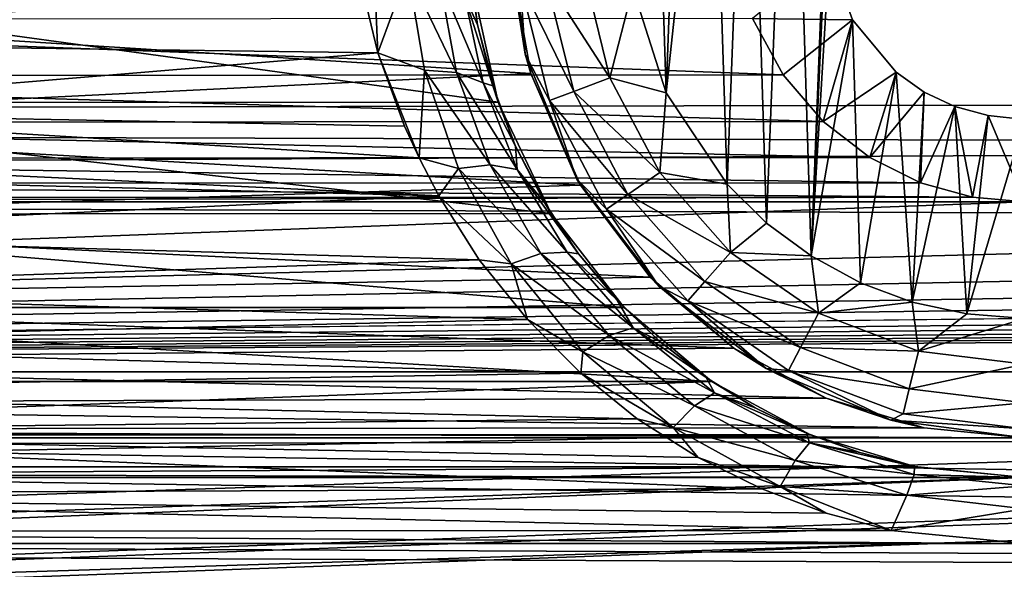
# Model space of a CAD drawing. Header units: metres. Extents: x -95 to 103, y -12 to 12.
# Tile 97 of 256: x -76.73 to -74.25, y 5.51 to 6.89. Entities that reach past the tile are written whole.
import ezdxf

# ---------------------------------------------------------------- set-up
doc = ezdxf.new("R2010")
doc.units = ezdxf.units.M
doc.layers.add('solid_P74500', color=7, linetype='CONTINUOUS')
doc.layers.add('solid_P74500_01', color=7, linetype='CONTINUOUS')

msp = doc.modelspace()

# ---------------------------------------------------------------- linework, layer by layer
at = {"layer": 'solid_P74500'}
for points in [[(-12.2, 5.05, 0.5), (-11.7, 9.776363, 0.5), (-88, 9.776363, 0.5)], [(-12.2, 5.05, 0.5), (-88, 9.776363, 0.5), (-88, 5.05, 0.5)], [(-74.668503, 8.022584, -11.8), (-74.736984, 6.296785, -11.8), (-74.788025, 7.948541, -11.8)], [(-74.668503, 8.022584, -11.8), (-74.69928, 7.137952, -11.8), (-74.736984, 6.296785, -11.8)], [(-74.788025, 7.948541, -11.8), (-74.849243, 6.379436, -11.8), (-74.894638, 7.859296, -11.8)], [(-74.788025, 7.948541, -11.8), (-74.736984, 6.296785, -11.8), (-74.849243, 6.379436, -11.8)], [(-74.894638, 7.859296, -11.8), (-74.948105, 6.47681, -11.8), (-74.988884, 7.75403, -11.8)], [(-74.894638, 7.859296, -11.8), (-74.849243, 6.379436, -11.8), (-74.948105, 6.47681, -11.8)], [(-84.20311, 5.444916, -1.8), (-85.675003, 7.792304, -1.8), (-14.325, 7.792304, -1.8)], [(-83.957001, 5.406663, -1.8), (-84.20311, 5.444916, -1.8), (-14.325, 7.792304, -1.8)], [(-83.736336, 5.295372, -1.8), (-83.957001, 5.406663, -1.8), (-14.325, 7.792304, -1.8)], [(-83.736336, 5.295372, -1.8), (-14.325, 7.792304, -1.8), (-79.20311, 5.444916, -1.8)], [(-78.957001, 5.406663, -1.8), (-79.20311, 5.444916, -1.8), (-14.325, 7.792304, -1.8)], [(-78.736336, 5.295372, -1.8), (-78.957001, 5.406663, -1.8), (-14.325, 7.792304, -1.8)], [(-78.736336, 5.295372, -1.8), (-14.325, 7.792304, -1.8), (-74.20311, 5.444916, -1.8)], [(-74.988884, 7.75403, -11.8), (-74.948105, 6.47681, -11.8), (-75.101097, 6.706655, -11.8)], [(-74.988884, 7.75403, -11.8), (-75.101097, 6.706655, -11.8), (-75.066879, 7.638491, -11.8)], [(-75.066879, 7.638491, -11.8), (-75.101097, 6.706655, -11.8), (-75.127319, 7.51358, -11.8)], [(-75.127319, 7.51358, -11.8), (-75.101097, 6.706655, -11.8), (-75.185356, 6.969674, -11.8)], [(92.5, 6.975814, 10.372194), (-94.018356, 7.447287, 10.039319), (-94.018356, 6.639937, 10.59062)], [(-75.5, 7.14, -11.5), (-75.455704, 6.803535, -11.5), (-75.498337, 7.079858, -6.919943)], [(-75.467941, 6.986044, -11.614588), (-75.455704, 6.803535, -11.5), (-75.5, 7.14, -11.5)], [(-74.736984, 6.296785, -11.8), (-74.69928, 7.137952, -11.8), (-74.691772, 7.050595, -11.8)], [(-77.920128, 6.912104, -7.087512), (-75.498337, 7.079858, -6.919943), (-75.441574, 6.754933, -7.237463)], [(-75.455704, 6.803535, -11.5), (-75.441574, 6.754933, -7.237463), (-75.498337, 7.079858, -6.919943)], [(-75.836555, 7.059978, -10.31118), (-75.826172, 6.807505, -10.483696), (-75.871651, 6.995722, -10.359048)], [(-75.750786, 7.012084, -10.315185), (-75.826172, 6.807505, -10.483696), (-75.836555, 7.059978, -10.31118)], [(-75.608536, 6.951431, -10.188554), (-75.595856, 7.032367, -9.985543), (-75.57518, 6.877535, -10.115139)], [(-75.57518, 6.877535, -10.115139), (-75.595856, 7.032367, -9.985543), (-75.592743, 6.998838, -9.125035)], [(-74.63266, 6.88986, -11.8), (-74.691772, 7.050595, -11.8), (-74.883789, 6.893729, -5.307212)], [(-74.736984, 6.296785, -11.8), (-74.691772, 7.050595, -11.8), (-74.63266, 6.88986, -11.8)], [(-75.871651, 6.995722, -10.359048), (-77.568153, 6.830747, -10.468567), (-77.527473, 7.01674, -10.344823)], [(-75.750786, 7.012084, -10.315185), (-75.708992, 6.764045, -10.49017), (-75.826172, 6.807505, -10.483696)], [(-75.627998, 6.758184, -10.437667), (-75.708992, 6.764045, -10.49017), (-75.750786, 7.012084, -10.315185)], [(-75.671288, 6.991528, -10.264101), (-75.627998, 6.758184, -10.437667), (-75.750786, 7.012084, -10.315185)], [(-75.403374, 6.993884, -11.712049), (-75.306679, 7.005625, -11.777164), (-75.242363, 6.744685, -11.777164)], [(-75.185356, 6.969674, -11.8), (-75.242363, 6.744685, -11.777164), (-75.306679, 7.005625, -11.777164)], [(-75.523224, 6.683096, -9.358751), (-77.807381, 6.99762, -9.125969), (-77.877129, 6.682053, -9.359496)], [(-75.523224, 6.683096, -9.358751), (-75.592743, 6.998838, -9.125035), (-77.807381, 6.99762, -9.125969)], [(-75.871651, 6.995722, -10.359048), (-75.826172, 6.807505, -10.483696), (-77.568153, 6.830747, -10.468567)], [(-75.560867, 6.731433, -10.36002), (-75.627998, 6.758184, -10.437667), (-75.671288, 6.991528, -10.264101)], [(-75.608536, 6.951431, -10.188554), (-75.560867, 6.731433, -10.36002), (-75.671288, 6.991528, -10.264101)], [(-75.57518, 6.877535, -10.115139), (-75.592743, 6.998838, -9.125035), (-75.523224, 6.683096, -9.358751)], [(-75.403374, 6.993884, -11.712049), (-75.333443, 6.710143, -11.712049), (-75.467941, 6.986044, -11.614588)], [(-75.467941, 6.986044, -11.614588), (-75.394257, 6.687079, -11.614588), (-75.455704, 6.803535, -11.5)], [(-75.333443, 6.710143, -11.712049), (-75.394257, 6.687079, -11.614588), (-75.467941, 6.986044, -11.614588)], [(-75.403374, 6.993884, -11.712049), (-75.242363, 6.744685, -11.777164), (-75.333443, 6.710143, -11.712049)], [(92.5, 6.152128, 10.880493), (92.5, 6.975814, 10.372194), (-94.018356, 6.639937, 10.59062)], [(-75.185356, 6.969674, -11.8), (-75.101097, 6.706655, -11.8), (-75.242363, 6.744685, -11.777164)], [(-75.608536, 6.951431, -10.188554), (-75.57518, 6.877535, -10.115139), (-75.536766, 6.723989, -10.236818)], [(-75.608536, 6.951431, -10.188554), (-75.536766, 6.723989, -10.236818), (-75.560867, 6.731433, -10.36002)], [(-78.004631, 6.629024, -7.352973), (-77.920128, 6.912104, -7.087512), (-75.441574, 6.754933, -7.237463)], [(-74.807297, 6.752329, -5.485987), (-78.517288, 6.891102, -5.310623), (-78.59462, 6.74956, -5.489393)], [(-74.807297, 6.752329, -5.485987), (-74.883789, 6.893729, -5.307212), (-78.517288, 6.891102, -5.310623)], [(-74.63266, 6.88986, -11.8), (-74.883789, 6.893729, -5.307212), (-74.807297, 6.752329, -5.485987)], [(-74.63266, 6.88986, -11.8), (-74.807297, 6.752329, -5.485987), (-74.706543, 6.634699, -5.627678)], [(-74.736984, 6.296785, -11.8), (-74.63266, 6.88986, -11.8), (-74.612869, 6.229263, -11.8)], [(-74.523323, 6.759008, -11.8), (-74.63266, 6.88986, -11.8), (-74.706543, 6.634699, -5.627678)], [(-74.612869, 6.229263, -11.8), (-74.63266, 6.88986, -11.8), (-74.523323, 6.759008, -11.8)], [(-75.536766, 6.723989, -10.236818), (-75.57518, 6.877535, -10.115139), (-75.523224, 6.683096, -9.358751)], [(-75.826172, 6.807505, -10.483696), (-77.62426, 6.65851, -10.578953), (-77.568153, 6.830747, -10.468567)], [(-75.826172, 6.807505, -10.483696), (-75.758583, 6.622798, -10.601346), (-77.62426, 6.65851, -10.578953)], [(-75.826172, 6.807505, -10.483696), (-75.722321, 6.543038, -10.650759), (-75.758583, 6.622798, -10.601346)], [(-75.708992, 6.764045, -10.49017), (-75.722321, 6.543038, -10.650759), (-75.826172, 6.807505, -10.483696)], [(-75.455704, 6.803535, -11.5), (-75.325836, 6.49, -11.5), (-75.441574, 6.754933, -7.237463)], [(-75.394257, 6.687079, -11.614588), (-75.325836, 6.49, -11.5), (-75.455704, 6.803535, -11.5)], [(-75.708992, 6.764045, -10.49017), (-75.623505, 6.516302, -10.653584), (-75.722321, 6.543038, -10.650759)], [(-75.543968, 6.526021, -10.59945), (-75.623505, 6.516302, -10.653584), (-75.708992, 6.764045, -10.49017)], [(-75.627998, 6.758184, -10.437667), (-75.543968, 6.526021, -10.59945), (-75.708992, 6.764045, -10.49017)], [(-75.47541, 6.514107, -10.519395), (-75.543968, 6.526021, -10.59945), (-75.627998, 6.758184, -10.437667)], [(-75.560867, 6.731433, -10.36002), (-75.47541, 6.514107, -10.519395), (-75.627998, 6.758184, -10.437667)], [(-74.523323, 6.759008, -11.8), (-74.706543, 6.634699, -5.627678), (-74.588951, 6.543865, -5.733047)], [(-74.612869, 6.229263, -11.8), (-74.523323, 6.759008, -11.8), (-74.482491, 6.180984, -11.8)], [(-74.452332, 6.70834, -11.8), (-74.523323, 6.759008, -11.8), (-74.588951, 6.543865, -5.733047)], [(-74.482491, 6.180984, -11.8), (-74.523323, 6.759008, -11.8), (-74.452332, 6.70834, -11.8)], [(-74.706543, 6.634699, -5.627678), (-78.59462, 6.74956, -5.489393), (-78.696159, 6.632159, -5.630672)], [(-74.706543, 6.634699, -5.627678), (-74.807297, 6.752329, -5.485987), (-78.59462, 6.74956, -5.489393)], [(-78.004631, 6.629024, -7.352973), (-75.441574, 6.754933, -7.237463), (-75.316521, 6.474358, -7.489505)], [(-75.325836, 6.49, -11.5), (-75.316521, 6.474358, -7.489505), (-75.441574, 6.754933, -7.237463)], [(-75.333443, 6.710143, -11.712049), (-75.242363, 6.744685, -11.777164), (-75.11747, 6.506719, -11.777164)], [(-75.101097, 6.706655, -11.8), (-75.11747, 6.506719, -11.777164), (-75.242363, 6.744685, -11.777164)], [(-75.560867, 6.731433, -10.36002), (-75.536766, 6.723989, -10.236818), (-75.480057, 6.573035, -10.353318)], [(-75.560867, 6.731433, -10.36002), (-75.480057, 6.573035, -10.353318), (-75.47541, 6.514107, -10.519395)], [(-75.480057, 6.573035, -10.353318), (-75.536766, 6.723989, -10.236818), (-75.523224, 6.683096, -9.358751)], [(-75.333443, 6.710143, -11.712049), (-75.197632, 6.451383, -11.712049), (-75.394257, 6.687079, -11.614588)], [(-75.333443, 6.710143, -11.712049), (-75.11747, 6.506719, -11.777164), (-75.197632, 6.451383, -11.712049)], [(-74.452332, 6.70834, -11.8), (-74.588951, 6.543865, -5.733047), (-74.462196, 6.480899, -5.804132)], [(-74.482491, 6.180984, -11.8), (-74.452332, 6.70834, -11.8), (-74.375313, 6.672145, -11.8)], [(-74.375313, 6.672145, -11.8), (-74.452332, 6.70834, -11.8), (-74.462196, 6.480899, -5.804132)], [(-75.394257, 6.687079, -11.614588), (-75.25116, 6.414437, -11.614588), (-75.325836, 6.49, -11.5)], [(-75.197632, 6.451383, -11.712049), (-75.25116, 6.414437, -11.614588), (-75.394257, 6.687079, -11.614588)], [(-75.101097, 6.706655, -11.8), (-74.948105, 6.47681, -11.8), (-75.11747, 6.506719, -11.777164)], [(-75.390419, 6.403175, -9.552453), (-77.877129, 6.682053, -9.359496), (-78.010277, 6.402062, -9.553198)], [(-75.390419, 6.403175, -9.552453), (-75.523224, 6.683096, -9.358751), (-77.877129, 6.682053, -9.359496)], [(-75.722321, 6.543038, -10.650759), (-77.674744, 6.542895, -10.650846), (-77.62426, 6.65851, -10.578953)], [(-75.758583, 6.622798, -10.601346), (-75.722321, 6.543038, -10.650759), (-77.62426, 6.65851, -10.578953)], [(-75.480057, 6.573035, -10.353318), (-75.523224, 6.683096, -9.358751), (-75.390419, 6.403175, -9.552453)], [(-74.482491, 6.180984, -11.8), (-74.375313, 6.672145, -11.8), (-74.345047, 6.15136, -11.8)], [(-74.375313, 6.672145, -11.8), (-74.462196, 6.480899, -5.804132), (-74.331429, 6.444363, -5.844672)], [(-74.291313, 6.649474, -11.8), (-74.375313, 6.672145, -11.8), (-74.331429, 6.444363, -5.844672)], [(-74.345047, 6.15136, -11.8), (-74.375313, 6.672145, -11.8), (-74.291313, 6.649474, -11.8)], [(92.5, 6.152128, 10.880493), (-94.018356, 6.639937, 10.59062), (-94.018356, 5.791973, 11.077141)], [(-74.588951, 6.543865, -5.733047), (-74.706543, 6.634699, -5.627678), (-78.696159, 6.632159, -5.630672)], [(-74.345047, 6.15136, -11.8), (-74.291313, 6.649474, -11.8), (-74.199997, 6.64, -11.8)], [(-74.345047, 6.15136, -11.8), (-74.199997, 6.64, -11.8), (-74.199997, 6.14, -11.8)], [(-74.291313, 6.649474, -11.8), (-74.331429, 6.444363, -5.844672), (-74.199997, 6.432491, -5.857735)], [(-74.199997, 6.64, -11.8), (-74.291313, 6.649474, -11.8), (-74.199997, 6.432491, -5.857735)], [(-74.588951, 6.543865, -5.733047), (-78.696159, 6.632159, -5.630672), (-78.81414, 6.541955, -5.735227)], [(-78.140915, 6.386121, -7.564914), (-78.004631, 6.629024, -7.352973), (-75.316521, 6.474358, -7.489505)], [(-75.407066, 6.430777, -10.459955), (-75.480057, 6.573035, -10.353318), (-75.390419, 6.403175, -9.552453)], [(-75.47541, 6.514107, -10.519395), (-75.480057, 6.573035, -10.353318), (-75.407066, 6.430777, -10.459955)], [(-74.462196, 6.480899, -5.804132), (-78.81414, 6.541955, -5.735227), (-78.940697, 6.47981, -5.805347)], [(-74.462196, 6.480899, -5.804132), (-74.588951, 6.543865, -5.733047), (-78.81414, 6.541955, -5.735227)], [(-75.672836, 6.447643, -10.708777), (-77.696739, 6.499281, -10.677516), (-77.674744, 6.542895, -10.650846)], [(-75.722321, 6.543038, -10.650759), (-75.672836, 6.447643, -10.708777), (-77.674744, 6.542895, -10.650846)], [(-75.623505, 6.516302, -10.653584), (-75.672836, 6.447643, -10.708777), (-75.722321, 6.543038, -10.650759)], [(-75.623505, 6.516302, -10.653584), (-75.491226, 6.277105, -10.801663), (-75.672836, 6.447643, -10.708777)], [(-75.543968, 6.526021, -10.59945), (-75.41655, 6.302644, -10.745798), (-75.623505, 6.516302, -10.653584)], [(-75.41655, 6.302644, -10.745798), (-75.491226, 6.277105, -10.801663), (-75.623505, 6.516302, -10.653584)], [(-75.350128, 6.306349, -10.663183), (-75.41655, 6.302644, -10.745798), (-75.543968, 6.526021, -10.59945)], [(-75.47541, 6.514107, -10.519395), (-75.350128, 6.306349, -10.663183), (-75.543968, 6.526021, -10.59945)], [(-75.47541, 6.514107, -10.519395), (-75.407066, 6.430777, -10.459955), (-75.321304, 6.301743, -10.552735)], [(-75.47541, 6.514107, -10.519395), (-75.321304, 6.301743, -10.552735), (-75.350128, 6.306349, -10.663183)], [(-75.672836, 6.447643, -10.708777), (-77.784813, 6.350398, -10.766728), (-77.696739, 6.499281, -10.677516)], [(-75.325836, 6.49, -11.5), (-75.11924, 6.220761, -11.5), (-75.316521, 6.474358, -7.489505)], [(-75.25116, 6.414437, -11.614588), (-75.11924, 6.220761, -11.5), (-75.325836, 6.49, -11.5)], [(-75.197632, 6.451383, -11.712049), (-75.11747, 6.506719, -11.777164), (-74.939255, 6.305556, -11.777164)], [(-74.948105, 6.47681, -11.8), (-74.939255, 6.305556, -11.777164), (-75.11747, 6.506719, -11.777164)], [(-74.331429, 6.444363, -5.844672), (-78.940697, 6.47981, -5.805347), (-79.070061, 6.444089, -5.844973)], [(-74.331429, 6.444363, -5.844672), (-74.462196, 6.480899, -5.804132), (-78.940697, 6.47981, -5.805347)], [(-78.140915, 6.386121, -7.564914), (-75.316521, 6.474358, -7.489505), (-75.141518, 6.243505, -7.68301)], [(-75.11924, 6.220761, -11.5), (-75.141518, 6.243505, -7.68301), (-75.316521, 6.474358, -7.489505)], [(-74.948105, 6.47681, -11.8), (-74.849243, 6.379436, -11.8), (-74.939255, 6.305556, -11.777164)], [(-74.331429, 6.444363, -5.844672), (-79.070061, 6.444089, -5.844973), (-79.199997, 6.432491, -5.857735)], [(-74.199997, 6.432491, -5.857735), (-74.331429, 6.444363, -5.844672), (-79.199997, 6.432491, -5.857735)], [(-75.672836, 6.447643, -10.708777), (-75.570908, 6.286667, -10.804065), (-77.784813, 6.350398, -10.766728)], [(-75.491226, 6.277105, -10.801663), (-75.570908, 6.286667, -10.804065), (-75.672836, 6.447643, -10.708777)], [(-75.197632, 6.451383, -11.712049), (-75.003845, 6.232644, -11.712049), (-75.25116, 6.414437, -11.614588)], [(-75.197632, 6.451383, -11.712049), (-74.939255, 6.305556, -11.777164), (-75.003845, 6.232644, -11.712049)], [(-19.200001, 6.432491, -5.857735), (-85.675003, 6.005326, -6.294441), (-14.325, 6.005424, -6.294348)], [(-74.199997, 6.432491, -5.857735), (-79.199997, 6.432491, -5.857735), (-85.675003, 6.005326, -6.294441)], [(-69.199997, 6.432491, -5.857735), (-74.199997, 6.432491, -5.857735), (-85.675003, 6.005326, -6.294441)], [(-64.199997, 6.432491, -5.857735), (-69.199997, 6.432491, -5.857735), (-85.675003, 6.005326, -6.294441)], [(-59.200001, 6.432491, -5.857735), (-64.199997, 6.432491, -5.857735), (-85.675003, 6.005326, -6.294441)], [(-54.200001, 6.432491, -5.857735), (-59.200001, 6.432491, -5.857735), (-85.675003, 6.005326, -6.294441)], [(-49.200001, 6.432491, -5.857735), (-54.200001, 6.432491, -5.857735), (-85.675003, 6.005326, -6.294441)], [(-44.200001, 6.432491, -5.857735), (-49.200001, 6.432491, -5.857735), (-85.675003, 6.005326, -6.294441)], [(-39.200001, 6.432491, -5.857735), (-44.200001, 6.432491, -5.857735), (-85.675003, 6.005326, -6.294441)], [(-34.200001, 6.432491, -5.857735), (-39.200001, 6.432491, -5.857735), (-85.675003, 6.005326, -6.294441)], [(-29.200001, 6.432491, -5.857735), (-34.200001, 6.432491, -5.857735), (-85.675003, 6.005326, -6.294441)], [(-24.200001, 6.432491, -5.857735), (-29.200001, 6.432491, -5.857735), (-85.675003, 6.005326, -6.294441)], [(-19.200001, 6.432491, -5.857735), (-24.200001, 6.432491, -5.857735), (-85.675003, 6.005326, -6.294441)], [(-75.321304, 6.301743, -10.552735), (-75.407066, 6.430777, -10.459955), (-75.390419, 6.403175, -9.552453)], [(-75.25116, 6.414437, -11.614588), (-75.046974, 6.183962, -11.614588), (-75.11924, 6.220761, -11.5)], [(-75.003845, 6.232644, -11.712049), (-75.046974, 6.183962, -11.614588), (-75.25116, 6.414437, -11.614588)], [(-78.315552, 6.187242, -7.728406), (-78.140915, 6.386121, -7.564914), (-75.141518, 6.243505, -7.68301)], [(-75.206978, 6.167262, -9.706435), (-78.010277, 6.402062, -9.553198), (-78.193436, 6.16685, -9.706697)], [(-75.206978, 6.167262, -9.706435), (-75.390419, 6.403175, -9.552453), (-78.010277, 6.402062, -9.553198)], [(-75.321304, 6.301743, -10.552735), (-75.390419, 6.403175, -9.552453), (-75.206978, 6.167262, -9.706435)], [(-74.849243, 6.379436, -11.8), (-74.736984, 6.296785, -11.8), (-74.939255, 6.305556, -11.777164)], [(-75.570908, 6.286667, -10.804065), (-77.887215, 6.210558, -10.847994), (-77.784813, 6.350398, -10.766728)], [(-75.41655, 6.302644, -10.745798), (-75.244469, 6.096857, -10.872946), (-75.491226, 6.277105, -10.801663)], [(-75.350128, 6.306349, -10.663183), (-75.184219, 6.116067, -10.787799), (-75.41655, 6.302644, -10.745798)], [(-75.184219, 6.116067, -10.787799), (-75.244469, 6.096857, -10.872946), (-75.41655, 6.302644, -10.745798)], [(-75.350128, 6.306349, -10.663183), (-75.321304, 6.301743, -10.552735), (-75.22422, 6.185548, -10.633193)], [(-75.350128, 6.306349, -10.663183), (-75.22422, 6.185548, -10.633193), (-75.184219, 6.116067, -10.787799)], [(-75.22422, 6.185548, -10.633193), (-75.321304, 6.301743, -10.552735), (-75.206978, 6.167262, -9.706435)], [(-75.003845, 6.232644, -11.712049), (-74.939255, 6.305556, -11.777164), (-74.718079, 6.152889, -11.777164)], [(-74.736984, 6.296785, -11.8), (-74.718079, 6.152889, -11.777164), (-74.939255, 6.305556, -11.777164)], [(-74.736984, 6.296785, -11.8), (-74.612869, 6.229263, -11.8), (-74.718079, 6.152889, -11.777164)], [(-75.570908, 6.286667, -10.804065), (-75.449898, 6.137165, -10.889684), (-77.887215, 6.210558, -10.847994)], [(-75.491226, 6.277105, -10.801663), (-75.449898, 6.137165, -10.889684), (-75.570908, 6.286667, -10.804065)], [(-75.491226, 6.277105, -10.801663), (-75.31057, 6.056058, -10.930526), (-75.449898, 6.137165, -10.889684)], [(-75.244469, 6.096857, -10.872946), (-75.31057, 6.056058, -10.930526), (-75.491226, 6.277105, -10.801663)], [(-78.315552, 6.187242, -7.728406), (-75.141518, 6.243505, -7.68301), (-74.931427, 6.065162, -7.824565)], [(-75.11924, 6.220761, -11.5), (-74.931427, 6.065162, -7.824565), (-75.141518, 6.243505, -7.68301)], [(-75.11924, 6.220761, -11.5), (-74.849998, 6.014167, -11.5), (-74.931427, 6.065162, -7.824565)], [(-75.046974, 6.183962, -11.614588), (-74.849998, 6.014167, -11.5), (-75.11924, 6.220761, -11.5)], [(-75.003845, 6.232644, -11.712049), (-74.763344, 6.066637, -11.712049), (-75.046974, 6.183962, -11.614588)], [(-75.003845, 6.232644, -11.712049), (-74.718079, 6.152889, -11.777164), (-74.763344, 6.066637, -11.712049)], [(-74.612869, 6.229263, -11.8), (-74.482491, 6.180984, -11.8), (-74.718079, 6.152889, -11.777164)], [(-75.449898, 6.137165, -10.889684), (-78.00695, 6.077981, -10.922827), (-77.887215, 6.210558, -10.847994)], [(-78.516594, 6.034126, -7.848543), (-78.315552, 6.187242, -7.728406), (-74.931427, 6.065162, -7.824565)], [(-74.985962, 5.981413, -9.822051), (-78.193436, 6.16685, -9.706697), (-78.414436, 5.981127, -9.822226)], [(-74.985962, 5.981413, -9.822051), (-75.206978, 6.167262, -9.706435), (-78.193436, 6.16685, -9.706697)], [(-75.116959, 6.08208, -10.702791), (-75.22422, 6.185548, -10.633193), (-75.206978, 6.167262, -9.706435)], [(-75.184219, 6.116067, -10.787799), (-75.22422, 6.185548, -10.633193), (-75.116959, 6.08208, -10.702791)], [(-75.116959, 6.08208, -10.702791), (-75.206978, 6.167262, -9.706435), (-74.985962, 5.981413, -9.822051)], [(-75.046974, 6.183962, -11.614588), (-74.793571, 6.009048, -11.614588), (-74.849998, 6.014167, -11.5)], [(-74.763344, 6.066637, -11.712049), (-74.793571, 6.009048, -11.614588), (-75.046974, 6.183962, -11.614588)], [(-74.482491, 6.180984, -11.8), (-74.466789, 6.057589, -11.777164), (-74.718079, 6.152889, -11.777164)], [(-74.482491, 6.180984, -11.8), (-74.345047, 6.15136, -11.8), (-74.466789, 6.057589, -11.777164)], [(92.5, 5.292573, 11.32415), (92.5, 6.152128, 10.880493), (-94.018356, 5.791973, 11.077141)], [(-74.763344, 6.066637, -11.712049), (-74.718079, 6.152889, -11.777164), (-74.466789, 6.057589, -11.777164)], [(-74.345047, 6.15136, -11.8), (-74.199997, 6.14, -11.8), (-74.466789, 6.057589, -11.777164)], [(-74.199997, 6.14, -11.8), (-74.199997, 6.025195, -11.777164), (-74.466789, 6.057589, -11.777164)], [(-75.449898, 6.137165, -10.889684), (-75.315681, 6.002634, -10.964415), (-78.00695, 6.077981, -10.922827)], [(-75.31057, 6.056058, -10.930526), (-75.315681, 6.002634, -10.964415), (-75.449898, 6.137165, -10.889684)], [(-75.184219, 6.116067, -10.787799), (-74.979637, 5.953104, -10.889525), (-75.244469, 6.096857, -10.872946)], [(-75.184219, 6.116067, -10.787799), (-75.116959, 6.08208, -10.702791), (-75.000641, 5.991536, -10.762543)], [(-75.184219, 6.116067, -10.787799), (-75.000641, 5.991536, -10.762543), (-74.979637, 5.953104, -10.889525)], [(-75.244469, 6.096857, -10.872946), (-75.029587, 5.919773, -10.976953), (-75.31057, 6.056058, -10.930526)], [(-74.979637, 5.953104, -10.889525), (-75.029587, 5.919773, -10.976953), (-75.244469, 6.096857, -10.872946)], [(-78.516594, 6.034126, -7.848543), (-74.931427, 6.065162, -7.824565), (-74.699005, 5.939589, -7.920308)], [(-75.315681, 6.002634, -10.964415), (-78.139343, 5.956829, -10.989367), (-78.00695, 6.077981, -10.922827)], [(-75.000641, 5.991536, -10.762543), (-75.116959, 6.08208, -10.702791), (-74.985962, 5.981413, -9.822051)], [(-74.849998, 6.014167, -11.5), (-74.699005, 5.939589, -7.920308), (-74.931427, 6.065162, -7.824565)], [(-74.763344, 6.066637, -11.712049), (-74.490105, 5.963009, -11.712049), (-74.793571, 6.009048, -11.614588)], [(-74.763344, 6.066637, -11.712049), (-74.466789, 6.057589, -11.777164), (-74.490105, 5.963009, -11.712049)], [(-75.31057, 6.056058, -10.930526), (-75.083374, 5.865363, -11.036075), (-75.315681, 6.002634, -10.964415)], [(-75.029587, 5.919773, -10.976953), (-75.083374, 5.865363, -11.036075), (-75.31057, 6.056058, -10.930526)], [(-74.490105, 5.963009, -11.712049), (-74.466789, 6.057589, -11.777164), (-74.199997, 6.025195, -11.777164)], [(-78.735298, 5.925894, -7.930546), (-78.516594, 6.034126, -7.848543), (-74.699005, 5.939589, -7.920308)], [(-74.490105, 5.963009, -11.712049), (-74.199997, 6.025195, -11.777164), (-74.199997, 5.927784, -11.712049)], [(-84.210907, 5.401012, -6.820489), (-14.325, 6.005424, -6.294348), (-85.675003, 6.005326, -6.294441)], [(-84.210907, 5.401012, -6.820489), (-79.210907, 5.401012, -6.820489), (-14.325, 6.005424, -6.294348)], [(-79.210907, 5.401012, -6.820489), (-74.210907, 5.401012, -6.820489), (-14.325, 6.005424, -6.294348)], [(-75.315681, 6.002634, -10.964415), (-75.173981, 5.887128, -11.026864), (-78.139343, 5.956829, -10.989367)], [(-75.083374, 5.865363, -11.036075), (-75.173981, 5.887128, -11.026864), (-75.315681, 6.002634, -10.964415)], [(-74.877243, 5.914709, -10.811795), (-75.000641, 5.991536, -10.762543), (-74.985962, 5.981413, -9.822051)], [(-74.979637, 5.953104, -10.889525), (-75.000641, 5.991536, -10.762543), (-74.877243, 5.914709, -10.811795)], [(-74.849998, 6.014167, -11.5), (-74.536469, 5.884296, -11.5), (-74.699005, 5.939589, -7.920308)], [(-74.793571, 6.009048, -11.614588), (-74.536469, 5.884296, -11.5), (-74.849998, 6.014167, -11.5)], [(-74.793571, 6.009048, -11.614588), (-74.505669, 5.899861, -11.614588), (-74.536469, 5.884296, -11.5)], [(-74.490105, 5.963009, -11.712049), (-74.505669, 5.899861, -11.614588), (-74.793571, 6.009048, -11.614588)], [(-74.985962, 5.981413, -9.822051), (-78.414436, 5.981127, -9.822226), (-78.661926, 5.847542, -9.902336)], [(-74.737991, 5.847512, -9.902353), (-74.985962, 5.981413, -9.822051), (-78.661926, 5.847542, -9.902336)], [(-74.877243, 5.914709, -10.811795), (-74.985962, 5.981413, -9.822051), (-74.737991, 5.847512, -9.902353)], [(-75.173981, 5.887128, -11.026864), (-78.277023, 5.852796, -11.045125), (-78.139343, 5.956829, -10.989367)], [(-74.979637, 5.953104, -10.889525), (-74.741096, 5.827253, -10.964987), (-75.029587, 5.919773, -10.976953)], [(-74.979637, 5.953104, -10.889525), (-74.877243, 5.914709, -10.811795), (-74.748131, 5.851762, -10.851192)], [(-74.979637, 5.953104, -10.889525), (-74.748131, 5.851762, -10.851192), (-74.741096, 5.827253, -10.964987)], [(-74.490105, 5.963009, -11.712049), (-74.199997, 5.927784, -11.712049), (-74.505669, 5.899861, -11.614588)], [(-78.964905, 5.861434, -7.978317), (-78.735298, 5.925894, -7.930546), (-74.452805, 5.864826, -7.975827)], [(-78.735298, 5.925894, -7.930546), (-74.699005, 5.939589, -7.920308), (-74.452805, 5.864826, -7.975827)], [(-75.029587, 5.919773, -10.976953), (-74.776894, 5.782501, -11.054229), (-75.083374, 5.865363, -11.036075)], [(-74.741096, 5.827253, -10.964987), (-74.776894, 5.782501, -11.054229), (-75.029587, 5.919773, -10.976953)], [(-74.536469, 5.884296, -11.5), (-74.452805, 5.864826, -7.975827), (-74.699005, 5.939589, -7.920308)], [(-74.199997, 5.927784, -11.712049), (-74.199997, 5.862746, -11.614588), (-74.505669, 5.899861, -11.614588)], [(-74.748131, 5.851762, -10.851192), (-74.877243, 5.914709, -10.811795), (-74.737991, 5.847512, -9.902353)], [(-74.505669, 5.899861, -11.614588), (-74.199997, 5.862746, -11.614588), (-74.536469, 5.884296, -11.5)], [(-75.173981, 5.887128, -11.026864), (-75.021072, 5.790312, -11.07801), (-78.277023, 5.852796, -11.045125)], [(-75.083374, 5.865363, -11.036075), (-75.021072, 5.790312, -11.07801), (-75.173981, 5.887128, -11.026864)], [(-74.536469, 5.884296, -11.5), (-74.199997, 5.84, -11.5), (-74.452805, 5.864826, -7.975827)], [(-74.199997, 5.862746, -11.614588), (-74.199997, 5.84, -11.5), (-74.536469, 5.884296, -11.5)], [(-79.199997, 5.84, -7.994023), (-78.964905, 5.861434, -7.978317), (-74.199997, 5.84, -7.994023)], [(-78.964905, 5.861434, -7.978317), (-74.452805, 5.864826, -7.975827), (-74.199997, 5.84, -7.994023)], [(-74.737991, 5.847512, -9.902353), (-78.661926, 5.847542, -9.902336), (-78.926712, 5.766949, -9.949488)], [(-74.473129, 5.766916, -9.949507), (-74.737991, 5.847512, -9.902353), (-78.926712, 5.766949, -9.949488)], [(-74.860657, 5.711424, -11.118886), (-78.570908, 5.697461, -11.126048), (-78.277023, 5.852796, -11.045125)], [(-75.021072, 5.790312, -11.07801), (-74.860657, 5.711424, -11.118886), (-78.277023, 5.852796, -11.045125)], [(-75.083374, 5.865363, -11.036075), (-74.814957, 5.717249, -11.114579), (-75.021072, 5.790312, -11.07801)], [(-74.776894, 5.782501, -11.054229), (-74.814957, 5.717249, -11.114579), (-75.083374, 5.865363, -11.036075)], [(-74.614311, 5.802709, -10.881786), (-74.748131, 5.851762, -10.851192), (-74.737991, 5.847512, -9.902353)], [(-74.741096, 5.827253, -10.964987), (-74.748131, 5.851762, -10.851192), (-74.614311, 5.802709, -10.881786)], [(-74.614311, 5.802709, -10.881786), (-74.737991, 5.847512, -9.902353), (-74.473129, 5.766916, -9.949507)], [(-74.199997, 5.84, -11.5), (-74.199997, 5.84, -7.994023), (-74.452805, 5.864826, -7.975827)], [(-84.199997, 5.84, -7.994023), (-13, 4.775385, -8.672122), (-87, 4.775385, -8.672122)], [(-84.199997, 5.84, -7.994023), (-79.199997, 5.84, -7.994023), (-13, 4.775385, -8.672122)], [(-79.199997, 5.84, -7.994023), (-74.199997, 5.84, -7.994023), (-13, 4.775385, -8.672122)], [(-74.741096, 5.827253, -10.964987), (-74.477402, 5.747585, -11.011462), (-74.776894, 5.782501, -11.054229)], [(-74.741096, 5.827253, -10.964987), (-74.614311, 5.802709, -10.881786), (-74.477287, 5.767735, -10.903591)], [(-74.741096, 5.827253, -10.964987), (-74.477287, 5.767735, -10.903591), (-74.477402, 5.747585, -11.011462)], [(-74.477287, 5.767735, -10.903591), (-74.614311, 5.802709, -10.881786), (-74.473129, 5.766916, -9.949507)], [(92.5, 5.292573, 11.32415), (-94.018356, 5.791973, 11.077141), (-94.018356, 4.90858, 11.495906)], [(-74.814957, 5.717249, -11.114579), (-74.860657, 5.711424, -11.118886), (-75.021072, 5.790312, -11.07801)], [(-74.776894, 5.782501, -11.054229), (-74.496117, 5.695396, -11.101876), (-74.814957, 5.717249, -11.114579)], [(-74.477402, 5.747585, -11.011462), (-74.496117, 5.695396, -11.101876), (-74.776894, 5.782501, -11.054229)], [(-74.477402, 5.747585, -11.011462), (-74.477287, 5.767735, -10.903591), (-74.200005, 5.74, -10.920001)], [(-74.477287, 5.767735, -10.903591), (-74.473129, 5.766916, -9.949507), (-74.199997, 5.74, -9.965059)], [(-74.200005, 5.74, -10.920001), (-74.477287, 5.767735, -10.903591), (-74.199997, 5.74, -9.965059)], [(-74.473129, 5.766916, -9.949507), (-78.926712, 5.766949, -9.949488), (-79.199997, 5.74, -9.965059)], [(-74.199997, 5.74, -9.965059), (-74.473129, 5.766916, -9.949507), (-79.199997, 5.74, -9.965059)], [(-74.477402, 5.747585, -11.011462), (-74.200005, 5.719, -11.03024), (-74.496117, 5.695396, -11.101876)], [(-74.477402, 5.747585, -11.011462), (-74.200005, 5.74, -10.920001), (-74.200005, 5.719, -11.03024)], [(-74.199997, 5.74, -9.965059), (-79.199997, 5.74, -9.965059), (-92.5, 5.004237, -10.35396)], [(-69.199997, 5.74, -9.965059), (-74.199997, 5.74, -9.965059), (-92.5, 5.004237, -10.35396)], [(-64.199997, 5.74, -9.965059), (-69.199997, 5.74, -9.965059), (-92.5, 5.004237, -10.35396)], [(-59.200001, 5.74, -9.965059), (-64.199997, 5.74, -9.965059), (-92.5, 5.004237, -10.35396)], [(-54.200001, 5.74, -9.965059), (-59.200001, 5.74, -9.965059), (-92.5, 5.004237, -10.35396)], [(-49.200001, 5.74, -9.965059), (-54.200001, 5.74, -9.965059), (-92.5, 5.004237, -10.35396)], [(-44.200001, 5.74, -9.965059), (-49.200001, 5.74, -9.965059), (-92.5, 5.004237, -10.35396)], [(-39.200001, 5.74, -9.965059), (-44.200001, 5.74, -9.965059), (-92.5, 5.004237, -10.35396)], [(-34.200001, 5.74, -9.965059), (-39.200001, 5.74, -9.965059), (-92.5, 5.004237, -10.35396)], [(-29.200001, 5.74, -9.965059), (-34.200001, 5.74, -9.965059), (-92.5, 5.004237, -10.35396)], [(-24.200001, 5.74, -9.965059), (-29.200001, 5.74, -9.965059), (-92.5, 5.004237, -10.35396)], [(-19.200001, 5.74, -9.965059), (-24.200001, 5.74, -9.965059), (-92.5, 5.004237, -10.35396)], [(-74.200005, 5.719, -11.03024), (-74.200005, 5.661711, -11.122106), (-74.496117, 5.695396, -11.101876)], [(-74.5355, 5.606674, -11.172072), (-78.879265, 5.604443, -11.173192), (-78.570908, 5.697461, -11.126048)], [(-74.860657, 5.711424, -11.118886), (-74.698776, 5.650163, -11.150142), (-78.570908, 5.697461, -11.126048)], [(-74.698776, 5.650163, -11.150142), (-74.5355, 5.606674, -11.172072), (-78.570908, 5.697461, -11.126048)], [(-74.814957, 5.717249, -11.114579), (-74.698776, 5.650163, -11.150142), (-74.860657, 5.711424, -11.118886)], [(-74.814957, 5.717249, -11.114579), (-74.5355, 5.606674, -11.172072), (-74.698776, 5.650163, -11.150142)], [(-74.496117, 5.695396, -11.101876), (-74.5355, 5.606674, -11.172072), (-74.814957, 5.717249, -11.114579)], [(-74.496117, 5.695396, -11.101876), (-74.200005, 5.661711, -11.122106), (-74.5355, 5.606674, -11.172072)], [(-74.200005, 5.661711, -11.122106), (-74.200005, 5.573798, -11.188511), (-74.5355, 5.606674, -11.172072)], [(-74.200005, 5.573798, -11.188511), (-79.200005, 5.573798, -11.188511), (-78.879265, 5.604443, -11.173192)], [(-74.5355, 5.606674, -11.172072), (-74.200005, 5.573798, -11.188511), (-78.879265, 5.604443, -11.173192)], [(-84.200005, 5.573798, -11.188511), (92.5, 4.734525, -11.568391), (-94.018356, 4.765634, -11.555896)], [(-74.200005, 5.573798, -11.188511), (92.5, 4.734525, -11.568391), (-79.200005, 5.573798, -11.188511)]]:
    msp.add_3dface(points, dxfattribs=at)
at = {"layer": 'solid_P74500_01'}
for points in [[(-92.5, 6.467994, 9.508519), (-92.5, 7.788958, 8.459974), (92.5, 7.29035, 8.893468)], [(-92.5, 6.467994, 9.508519), (92.5, 7.29035, 8.893468), (92.5, 5.836015, 9.908373)], [(-92.5, 5.004237, 10.35396), (-92.5, 6.467994, 9.508519), (92.5, 5.836015, 9.908373)], [(-92.5, 5.004237, 10.35396), (92.5, 5.836015, 9.908373), (92.5, 4.24661, 10.687108)], [(-19.200001, 5.74, -9.965059), (-92.5, 5.004237, -10.35396), (92.5, 5.112957, -10.30056)], [(-84.200005, 5.573798, -11.188511), (-79.200005, 5.573798, -11.188511), (92.5, 4.734525, -11.568391)]]:
    msp.add_3dface(points, dxfattribs=at)

doc.saveas('drawing.dxf')
